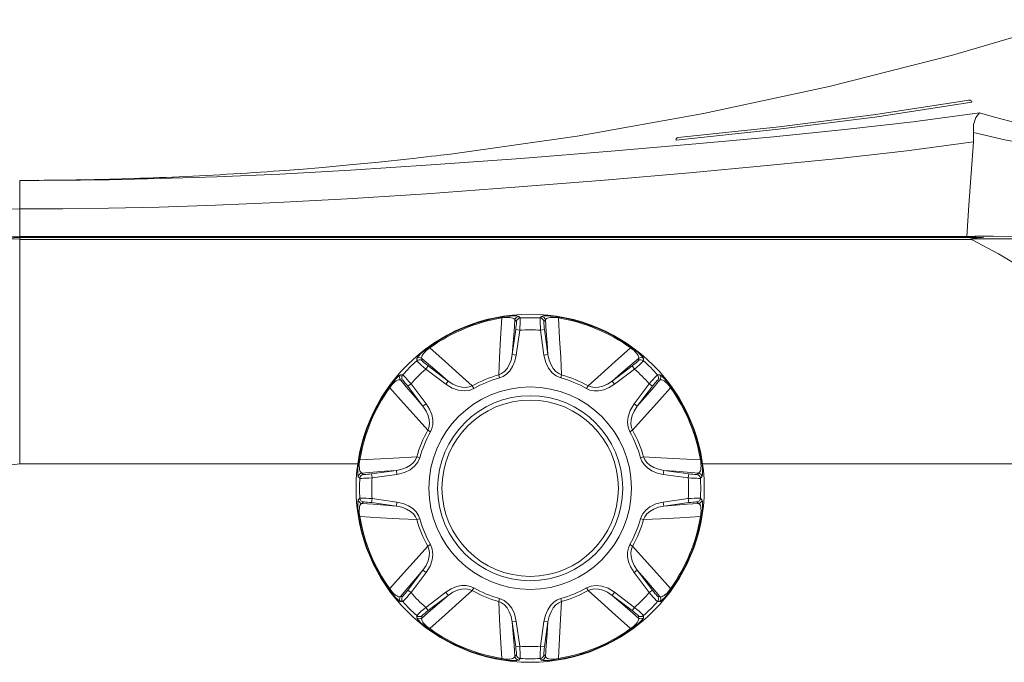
# Model space of a CAD drawing. Header units: millimetres. Extents: x 3925 to 5043, y -86 to 778.
# Tile 9 of 256: x 4251 to 4281, y 190 to 210. Entities that reach past the tile are written whole.
import ezdxf

# ---------------------------------------------------------------- set-up
doc = ezdxf.new("R2010")
doc.units = ezdxf.units.MM
doc.header["$LTSCALE"] = 46.255
for name, color, linetype in [('H30-BOTTOM-CDXF_CONTINUOUS_LINE', 7, 'CONTINUOUS'), ('H30K-FRONT-CDXF_CONTINUOUS_LINE', 7, 'CONTINUOUS'), ('RUBBER-FOOT-DXF_CONTINUOUS_LINE', 7, 'CONTINUOUS')]:
    doc.layers.add(name, color=color, linetype=linetype)

msp = doc.modelspace()

# ---------------------------------------------------------------- linework, layer by layer
at = {"layer": 'H30-BOTTOM-CDXF_CONTINUOUS_LINE', "color": 7, "linetype": 'Continuous', "lineweight": 0}
for p, q in [((4250.6896, 195.9911), (4250.6896, 202.9759)), ((4250.6896, 202.9759), (4280.2877, 202.9759)), ((4280.2376, 202.964), (4280.0291, 202.9359)), ((4280.4364, 202.9911), (4280.2376, 202.964)), ((4280.2877, 202.9759), (4280.3024, 202.9728)), ((4250.6896, 202.9214), (4280.0271, 202.9214)), ((4280.0803, 202.9107), (4280.0271, 202.9214)), ((4280.0803, 202.9107), (4280.0291, 202.9359)), ((4330.1001, 202.9359), (4280.0291, 202.9359)), ((4250.6896, 195.9911), (4261.1307, 195.9911)), ((4271.7494, 195.9911), (4338.3807, 195.9911))]:
    msp.add_line(p, q, dxfattribs=at)
for points in [[(4241.1712, 198.4243), (4242.0457, 199.8164), (4243.1459, 200.91), (4244.5446, 201.7783), (4246.293, 202.4357), (4248.3639, 202.8417), (4250.6896, 202.9759)], [(4250.6896, 202.9365), (4249.3543, 202.8934), (4248.1258, 202.7679), (4246.9821, 202.5609), (4245.9054, 202.2686), (4244.8847, 201.8803), (4243.9192, 201.3767)], [(4280.0803, 202.9107), (4280.8886, 202.4712), (4282.0432, 201.7814), (4283.486, 200.9223), (4285.1257, 200.0303), (4286.8659, 199.2609), (4288.5836, 198.7762), (4290.0646, 198.6402)], [(4246.9396, 192.2411), (4247.0699, 193.3323), (4247.4276, 194.2417), (4247.9708, 194.9599), (4248.689, 195.5031), (4249.5984, 195.8608), (4250.6896, 195.9911)]]:
    msp.add_lwpolyline(points, dxfattribs=at)
at = {"layer": 'H30K-FRONT-CDXF_CONTINUOUS_LINE', "color": 7, "linetype": 'Continuous', "lineweight": 0}
for p, q in [((4279.9775, 207.2188), (4279.9774, 207.2298)), ((4280.0635, 207.1572), (4280.0635, 207.1719)), ((4274.1034, 206.3238), (4270.9407, 205.9841)), ((4267.8933, 206.1079), (4263.9839, 205.5553)), ((4270.9407, 205.9905), (4270.9407, 205.9841)), ((4271.0071, 206.0716), (4271.0072, 206.0668)), ((4262.7317, 205.4083), (4262.8479, 205.4212)), ((4262.8479, 205.4212), (4263.0582, 205.4451)), ((4263.0582, 205.4451), (4263.2376, 205.4657)), ((4263.2376, 205.4657), (4263.3991, 205.4847)), ((4263.3991, 205.4847), (4263.5485, 205.5024)), ((4263.5485, 205.5024), (4263.6809, 205.5183)), ((4263.6809, 205.5183), (4263.9839, 205.5553)), ((4258.7084, 205.0368), (4259.3099, 205.0827)), ((4253.3238, 204.7732), (4253.1392, 204.7689)), ((4253.4887, 204.7774), (4253.3183, 204.7731)), ((4253.4644, 204.7767), (4253.3238, 204.7732)), ((4253.6733, 204.7823), (4253.4644, 204.7767)), ((4253.8569, 204.7875), (4253.6643, 204.7821)), ((4254.045, 204.7932), (4253.8447, 204.7872)), ((4254.2366, 204.7993), (4254.0294, 204.7927)), ((4254.4307, 204.8059), (4254.218, 204.7987)), ((4254.6227, 204.8127), (4254.4101, 204.8052)), ((4254.823, 204.8202), (4254.6052, 204.8121)), ((4254.6924, 204.8153), (4254.6227, 204.8127)), ((4255.0199, 204.8279), (4254.803, 204.8194)), ((4255.2188, 204.8361), (4255.0199, 204.8279)), ((4255.6239, 204.8538), (4255.4201, 204.8447)), ((4255.8247, 204.8631), (4255.6239, 204.8538)), ((4250.689, 204.7411), (4251.2777, 204.742)), ((4250.9537, 204.7416), (4250.6892, 204.7413)), ((4250.8102, 204.7414), (4250.6898, 204.7412)), ((4251.1059, 204.7421), (4250.9464, 204.7416)), ((4251.2087, 204.7425), (4251.0442, 204.7419)), ((4251.2777, 204.7437), (4251.0817, 204.7419)), ((4251.2091, 204.7424), (4251.1481, 204.7423)), ((4251.3671, 204.7434), (4251.2087, 204.7425)), ((4251.5345, 204.7445), (4251.2882, 204.7429)), ((4251.6133, 204.7452), (4251.4478, 204.7439)), ((4251.8995, 204.7479), (4251.6045, 204.7451)), ((4251.9999, 204.7491), (4251.8835, 204.7478)), ((4252.1051, 204.7504), (4251.9821, 204.7489)), ((4252.2156, 204.7519), (4252.0858, 204.7502)), ((4252.3105, 204.7533), (4252.1951, 204.7516)), ((4252.4523, 204.7555), (4252.2666, 204.7526)), ((4252.5794, 204.7576), (4252.4325, 204.7552)), ((4252.7131, 204.76), (4252.5615, 204.7573)), ((4252.8541, 204.7628), (4252.6981, 204.7598)), ((4252.9979, 204.7658), (4252.8541, 204.7628)), ((4250.6894, 204.2067), (4250.6896, 203.863)), ((4250.6896, 202.9857), (4250.6896, 203.8629)), ((4250.6896, 203.0054), (4279.9094, 203.0054)), ((4250.6896, 202.9857), (4280.1764, 202.9857)), ((4280.038, 203.0147), (4279.9094, 203.0054)), ((4280.1754, 203.0242), (4280.038, 203.0147)), ((4280.1764, 202.9857), (4280.1754, 203.0242)), ((4280.7301, 203.0187), (4280.1754, 203.0242)), ((4280.2049, 202.9834), (4280.1764, 202.9857)), ((4280.3805, 202.9835), (4280.2049, 202.9834))]:
    msp.add_line(p, q, dxfattribs=at)
for points in [[(4283.1895, 209.701), (4279.4696, 208.6108), (4275.6617, 207.6415), (4271.7931, 206.8044), (4267.8933, 206.1079)], [(4279.9775, 207.2188), (4277.1069, 206.7727), (4274.1203, 206.3987), (4271.0072, 206.0668)], [(4280.0669, 207.1579), (4280.0436, 207.1975), (4280.013, 207.2163), (4279.9775, 207.2188)], [(4280.0635, 207.1572), (4277.1425, 206.704), (4274.1034, 206.3238)], [(4252.5603, 204.7513), (4253.4512, 204.7636), (4255.0272, 204.7978), (4256.774, 204.8539), (4258.7161, 204.9378), (4260.8975, 205.0564), (4263.3869, 205.2181), (4266.1474, 205.4222), (4268.9379, 205.647), (4271.555, 205.8712), (4273.9455, 206.09), (4276.1506, 206.3113), (4278.2586, 206.5522), (4280.3044, 206.8278)], [(4280.1159, 206.216), (4280.1216, 206.4678), (4280.1889, 206.6865), (4280.3044, 206.8278)], [(4289.8127, 206.2155), (4289.108, 206.1414), (4288.4617, 206.0913), (4287.8721, 206.0595), (4287.3327, 206.0416), (4286.8254, 206.034), (4286.329, 206.0351), (4285.8319, 206.0445), (4285.3381, 206.0619), (4284.8614, 206.0866), (4284.412, 206.1169), (4283.986, 206.1522), (4283.5667, 206.1934), (4283.136, 206.2431), (4282.6834, 206.304), (4282.212, 206.3777), (4281.7299, 206.4653), (4281.2444, 206.5686), (4280.7655, 206.6893), (4280.3044, 206.8278)], [(4271.0072, 206.0668), (4270.9735, 206.0548), (4270.9491, 206.0282), (4270.9372, 205.9838)], [(4280.1159, 206.216), (4280.1233, 206.0788), (4280.1188, 205.9338)], [(4280.1159, 206.216), (4281.126, 205.9818), (4282.3264, 205.7896), (4283.7376, 205.6417), (4285.4522, 205.5505), (4287.4987, 205.5607), (4289.8766, 205.7538)], [(4250.6896, 203.8629), (4252.0249, 203.868), (4253.4337, 203.8851), (4254.9967, 203.9185), (4256.727, 203.9734), (4258.647, 204.0553), (4260.7979, 204.1711), (4263.2454, 204.3288), (4265.9638, 204.5288), (4268.736, 204.752), (4271.3532, 204.9768), (4273.7493, 205.1966), (4275.9595, 205.4186), (4278.0656, 205.6587), (4280.1188, 205.9342)], [(4280.1188, 205.9342), (4280.0484, 204.9569), (4279.9787, 203.9809), (4279.9094, 203.0054)], [(4259.3099, 205.0827), (4260.0461, 205.1436), (4260.8654, 205.2172), (4261.7665, 205.3054), (4262.7317, 205.4083)], [(4259.2794, 205.08), (4259.1486, 205.0698), (4259.0244, 205.0603), (4258.8732, 205.0489), (4258.7023, 205.0364), (4258.5177, 205.023), (4258.324, 205.0094), (4258.1238, 204.9956), (4257.919, 204.9819), (4257.7111, 204.9684), (4257.501, 204.9551), (4257.2897, 204.9422), (4257.078, 204.9295), (4256.8663, 204.9173), (4256.6554, 204.9056), (4256.4457, 204.8943), (4256.2367, 204.8834), (4256.0284, 204.873), (4255.8209, 204.8629), (4255.6144, 204.8534), (4255.4091, 204.8442)], [(4253.1536, 204.7692), (4252.9946, 204.7657), (4252.8424, 204.7625)], [(4255.4201, 204.8447), (4255.2052, 204.8355), (4255.0031, 204.8272)], [(4250.6891, 204.7411), (4250.6893, 204.49), (4250.6894, 204.2067)], [(4251.2777, 204.742), (4252.0327, 204.7463), (4252.5603, 204.7513)], [(4240.5945, 199.2252), (4241.1403, 200.0685), (4241.8594, 200.9182), (4242.8114, 201.7527), (4244.0029, 202.498), (4245.3361, 203.0713), (4246.6487, 203.4483), (4247.8942, 203.678), (4249.1978, 203.8137), (4250.6896, 203.863)], [(4241.3477, 198.8235), (4241.9797, 199.7802), (4242.7655, 200.6277), (4243.6824, 201.3293), (4244.6899, 201.8803), (4245.7427, 202.2968), (4246.8497, 202.6072), (4248.0249, 202.8257), (4249.2949, 202.9592), (4250.6896, 203.0054)], [(4250.6896, 202.9857), (4248.4538, 202.8618), (4246.4717, 202.4934)], [(4289.8772, 203.0054), (4288.3032, 203.0055), (4286.888, 203.0058), (4285.6418, 203.0063), (4284.5752, 203.007), (4283.6577, 203.0081), (4282.839, 203.0096), (4282.0767, 203.0116), (4281.3675, 203.0146), (4280.7301, 203.0187)]]:
    msp.add_lwpolyline(points, dxfattribs=at)
at = {"layer": 'RUBBER-FOOT-DXF_CONTINUOUS_LINE', "color": 7, "linetype": 'Continuous', "lineweight": 0}
for p, q in [((4265.5619, 200.525), (4265.5667, 200.4963)), ((4266.086, 200.5438), (4266.1326, 200.4948)), ((4266.7465, 200.4948), (4266.7931, 200.5438)), ((4267.3172, 200.525), (4267.3124, 200.4963)), ((4266.0162, 200.3871), (4265.9706, 200.4362)), ((4266.9085, 200.4362), (4266.8629, 200.3871)), ((4265.9943, 200.1356), (4265.889, 199.3671)), ((4266.1179, 200.1187), (4265.9943, 200.1356)), ((4266.1179, 200.1187), (4266.0126, 199.3502)), ((4266.7612, 200.1187), (4266.8849, 200.1356)), ((4266.8665, 199.3502), (4266.7612, 200.1187)), ((4266.9901, 199.3672), (4266.8849, 200.1356)), ((4263.3239, 199.598), (4263.3408, 199.5743)), ((4266.0126, 199.3502), (4265.889, 199.3671)), ((4266.8665, 199.3502), (4266.9901, 199.3671)), ((4269.5552, 199.598), (4269.5383, 199.5743)), ((4262.9417, 199.1731), (4262.94, 199.2407)), ((4263.0977, 199.2462), (4263.1002, 199.1793)), ((4263.2181, 198.9175), (4263.2935, 199.0169)), ((4263.9113, 198.548), (4263.2935, 199.0169)), ((4269.5856, 199.0169), (4268.9678, 198.548)), ((4269.6611, 198.9175), (4269.5856, 199.0169)), ((4269.7789, 199.1793), (4269.7814, 199.2462)), ((4269.9391, 199.2407), (4269.9374, 199.1731)), ((4262.44, 198.7407), (4262.5076, 198.739)), ((4263.8359, 198.4485), (4263.2181, 198.9175)), ((4265.4968, 198.6467), (4265.4712, 198.739)), ((4267.3824, 198.6467), (4267.4079, 198.739)), ((4269.6611, 198.9175), (4269.0432, 198.4485)), ((4270.4391, 198.7407), (4270.3715, 198.739)), ((4262.5014, 198.5805), (4262.4345, 198.583)), ((4262.7632, 198.4627), (4262.6638, 198.3872)), ((4262.7632, 198.4627), (4263.2322, 197.8448)), ((4263.8359, 198.4485), (4263.9114, 198.548)), ((4264.6981, 198.3159), (4264.6509, 198.3992)), ((4268.181, 198.3159), (4268.2282, 198.3992)), ((4269.0432, 198.4485), (4268.9677, 198.548)), ((4270.1159, 198.4627), (4269.647, 197.8448)), ((4270.2153, 198.3872), (4270.1159, 198.4627)), ((4270.4446, 198.583), (4270.3777, 198.5805)), ((4262.0827, 198.3568), (4262.1064, 198.3399)), ((4262.6638, 198.3872), (4263.1327, 197.7693)), ((4270.2153, 198.3872), (4269.7464, 197.7694)), ((4270.7727, 198.3399), (4270.7964, 198.3568)), ((4263.2322, 197.8448), (4263.1327, 197.7693)), ((4269.7464, 197.7693), (4269.647, 197.8448)), ((4263.3648, 196.9826), (4263.2815, 197.0298)), ((4269.5976, 197.0298), (4269.5143, 196.9826)), ((4261.1557, 196.1188), (4261.1844, 196.114)), ((4263.034, 196.1839), (4262.9417, 196.2095)), ((4269.9374, 196.2095), (4269.8451, 196.1839)), ((4271.6947, 196.114), (4271.7234, 196.1188)), ((4261.2445, 195.7101), (4261.2936, 195.6645)), ((4262.3135, 195.7917), (4261.5451, 195.6865)), ((4261.562, 195.5628), (4261.5451, 195.6865)), ((4262.3305, 195.6681), (4261.562, 195.5628)), ((4262.3305, 195.6681), (4262.3136, 195.7917)), ((4270.5655, 195.7917), (4270.5486, 195.6681)), ((4270.5486, 195.6681), (4271.3171, 195.5628)), ((4270.5656, 195.7917), (4271.334, 195.6865)), ((4271.334, 195.6865), (4271.3171, 195.5628)), ((4271.5855, 195.6645), (4271.6346, 195.7101)), ((4261.1859, 195.5481), (4261.1369, 195.5947)), ((4271.6932, 195.5481), (4271.7422, 195.5947)), ((4261.1859, 194.9342), (4261.1369, 194.8876)), ((4261.2936, 194.8178), (4261.2445, 194.7722)), ((4261.5451, 194.7958), (4261.562, 194.9195)), ((4262.3136, 194.6906), (4261.5451, 194.7958)), ((4262.3305, 194.8142), (4261.562, 194.9195)), ((4262.3136, 194.6906), (4262.3305, 194.8142)), ((4271.3171, 194.9195), (4270.5486, 194.8142)), ((4270.5655, 194.6906), (4270.5486, 194.8142)), ((4271.334, 194.7958), (4270.5656, 194.6906)), ((4271.334, 194.7958), (4271.3171, 194.9195)), ((4271.6346, 194.7722), (4271.5855, 194.8178)), ((4271.7422, 194.8876), (4271.6932, 194.9342)), ((4261.1844, 194.3683), (4261.1557, 194.3635)), ((4262.9417, 194.2728), (4263.034, 194.2984)), ((4269.9374, 194.2728), (4269.8451, 194.2984)), ((4271.6947, 194.3683), (4271.7234, 194.3635)), ((4263.2815, 193.4525), (4263.3648, 193.4997)), ((4269.5976, 193.4525), (4269.5143, 193.4997)), ((4262.6638, 192.0951), (4263.1327, 192.7129)), ((4262.7632, 192.0196), (4263.2322, 192.6375)), ((4263.1327, 192.713), (4263.2322, 192.6375)), ((4269.7464, 192.713), (4269.647, 192.6375)), ((4269.647, 192.6375), (4270.1159, 192.0196)), ((4269.7464, 192.7129), (4270.2153, 192.0951)), ((4262.1064, 192.1424), (4262.0827, 192.1255)), ((4262.6638, 192.0951), (4262.7632, 192.0196)), ((4263.2181, 191.5648), (4263.8359, 192.0337)), ((4263.8359, 192.0337), (4263.9114, 191.9343)), ((4264.6981, 192.1664), (4264.6509, 192.0831)), ((4268.181, 192.1664), (4268.2282, 192.0831)), ((4269.0432, 192.0337), (4268.9677, 191.9343)), ((4269.0432, 192.0337), (4269.6611, 191.5648)), ((4270.2153, 192.0951), (4270.1159, 192.0196)), ((4270.7727, 192.1424), (4270.7964, 192.1255)), ((4262.4345, 191.8993), (4262.5014, 191.9018)), ((4262.44, 191.7416), (4262.5076, 191.7433)), ((4263.2935, 191.4654), (4263.9114, 191.9343)), ((4265.4968, 191.8356), (4265.4712, 191.7433)), ((4267.3824, 191.8356), (4267.4079, 191.7433)), ((4268.9678, 191.9343), (4269.5856, 191.4654)), ((4270.3715, 191.7433), (4270.4391, 191.7416)), ((4270.3777, 191.9018), (4270.4446, 191.8993)), ((4263.2181, 191.5648), (4263.2935, 191.4654)), ((4269.6611, 191.5648), (4269.5856, 191.4654)), ((4262.94, 191.2416), (4262.9417, 191.3092)), ((4263.1002, 191.303), (4263.0977, 191.2361)), ((4266.0126, 191.1321), (4265.889, 191.1152)), ((4265.889, 191.1151), (4265.9943, 190.3467)), ((4266.0126, 191.1321), (4266.1179, 190.3636)), ((4266.7612, 190.3636), (4266.8665, 191.1321)), ((4266.8665, 191.1321), (4266.9901, 191.1152)), ((4266.8849, 190.3467), (4266.9901, 191.1151)), ((4269.7814, 191.2361), (4269.7789, 191.303)), ((4269.9374, 191.3092), (4269.9391, 191.2416)), ((4263.3239, 190.8843), (4263.3408, 190.908)), ((4269.5552, 190.8843), (4269.5383, 190.908)), ((4266.1179, 190.3636), (4265.9943, 190.3467)), ((4266.7612, 190.3636), (4266.8849, 190.3467)), ((4265.5619, 189.9573), (4265.5667, 189.986)), ((4265.9706, 190.0461), (4266.0162, 190.0952)), ((4266.1326, 189.9875), (4266.086, 189.9385)), ((4266.7931, 189.9385), (4266.7465, 189.9875)), ((4266.8629, 190.0952), (4266.9085, 190.0461)), ((4267.3172, 189.9573), (4267.3124, 189.986))]:
    msp.add_line(p, q, dxfattribs=at)
for points in [[(4265.5619, 200.525), (4265.648, 200.538), (4265.735, 200.5485), (4265.8194, 200.5558), (4265.8985, 200.5599), (4265.9678, 200.5605), (4266.0244, 200.5579), (4266.065, 200.5522), (4266.086, 200.5438)], [(4266.086, 200.5438), (4266.0447, 200.5337), (4266.0092, 200.5104), (4265.9835, 200.4766), (4265.9706, 200.4361)], [(4267.3172, 200.525), (4267.2311, 200.538), (4267.1441, 200.5485), (4267.0597, 200.5558), (4266.9806, 200.5599), (4266.9113, 200.5605), (4266.8547, 200.5579), (4266.8141, 200.5522), (4266.7931, 200.5438)], [(4266.7931, 200.5438), (4266.8344, 200.5337), (4266.8699, 200.5104), (4266.8956, 200.4766), (4266.9085, 200.4361)], [(4265.5667, 200.4963), (4265.5298, 199.8636), (4265.4979, 199.2786), (4265.4712, 198.739)], [(4265.5667, 200.4963), (4265.6287, 200.5064), (4265.6924, 200.5127), (4265.7543, 200.5144), (4265.8113, 200.5114), (4265.8612, 200.5039), (4265.903, 200.4924), (4265.936, 200.4772), (4265.9591, 200.4585), (4265.9706, 200.4362)], [(4265.889, 199.3671), (4265.9163, 199.7236), (4265.9436, 200.0814), (4265.9706, 200.4362)], [(4266.0162, 200.3871), (4266.0179, 200.376), (4266.0173, 200.3497), (4266.0145, 200.31), (4266.0094, 200.2587), (4266.0026, 200.1998), (4265.9943, 200.1356)], [(4266.1326, 200.4948), (4266.091, 200.485), (4266.0552, 200.4617), (4266.0292, 200.4278), (4266.0162, 200.3871)], [(4266.1326, 200.4948), (4266.1347, 200.4781), (4266.1348, 200.4385), (4266.133, 200.3787), (4266.1293, 200.3019), (4266.1242, 200.2137), (4266.1179, 200.1187)], [(4266.7612, 200.1187), (4266.7549, 200.2136), (4266.7498, 200.3019), (4266.7461, 200.3789), (4266.7443, 200.4387), (4266.7444, 200.4782), (4266.7465, 200.4948)], [(4266.7465, 200.4948), (4266.7881, 200.485), (4266.824, 200.4617), (4266.8499, 200.4278), (4266.8629, 200.3871)], [(4266.8849, 200.1356), (4266.8765, 200.1996), (4266.8697, 200.2587), (4266.8646, 200.3102), (4266.8618, 200.35), (4266.8612, 200.3762), (4266.8629, 200.3871)], [(4266.9085, 200.4362), (4266.92, 200.4585), (4266.9431, 200.4772), (4266.9761, 200.4924), (4267.018, 200.5039), (4267.0678, 200.5114), (4267.1248, 200.5144), (4267.1868, 200.5127), (4267.2505, 200.5064), (4267.3124, 200.4963)], [(4266.9085, 200.4362), (4266.9355, 200.0814), (4266.9628, 199.7235), (4266.9901, 199.3672)], [(4267.4079, 198.739), (4267.3813, 199.2772), (4267.3494, 199.8621), (4267.3124, 200.4963)], [(4263.3239, 199.598), (4263.2538, 199.5463), (4263.1849, 199.4922), (4263.12, 199.4377), (4263.0612, 199.3846), (4263.0118, 199.336), (4262.9737, 199.2942), (4262.9489, 199.2615), (4262.94, 199.2407)], [(4263.0977, 199.2462), (4263.0901, 199.2701), (4263.0931, 199.2997), (4263.1057, 199.3338), (4263.1272, 199.3715), (4263.1572, 199.4121), (4263.1953, 199.4545), (4263.2404, 199.4971), (4263.2899, 199.5376), (4263.3408, 199.5743)], [(4264.6509, 198.3992), (4264.2515, 198.761), (4263.8154, 199.152), (4263.3408, 199.5743)], [(4265.889, 199.3671), (4265.8525, 199.1971), (4265.7961, 199.0533), (4265.7254, 198.9355), (4265.6448, 198.8439), (4265.5585, 198.7785), (4265.4712, 198.739)], [(4266.0126, 199.3502), (4265.9698, 199.1622), (4265.8989, 198.9962), (4265.8089, 198.8612), (4265.708, 198.7593), (4265.6024, 198.6887), (4265.4968, 198.6467)], [(4267.3824, 198.6467), (4267.246, 198.706), (4267.1191, 198.8068), (4267.0097, 198.9458), (4266.9232, 199.1224), (4266.8665, 199.3502)], [(4267.4079, 198.739), (4267.3206, 198.7785), (4267.2343, 198.8439), (4267.1537, 198.9355), (4267.0831, 199.0533), (4267.0266, 199.197), (4266.9901, 199.3671)], [(4269.5383, 199.5743), (4269.0648, 199.153), (4268.6286, 198.7619), (4268.2282, 198.3992)], [(4269.5383, 199.5743), (4269.5893, 199.5376), (4269.6387, 199.497), (4269.6838, 199.4544), (4269.7219, 199.412), (4269.7519, 199.3715), (4269.7734, 199.3338), (4269.786, 199.2997), (4269.789, 199.2701), (4269.7814, 199.2462)], [(4269.5552, 199.598), (4269.6253, 199.5463), (4269.6942, 199.4922), (4269.7591, 199.4377), (4269.8179, 199.3847), (4269.8673, 199.336), (4269.9055, 199.2942), (4269.9302, 199.2615), (4269.9391, 199.2407)], [(4262.94, 199.2407), (4262.9763, 199.2628), (4263.0179, 199.2714), (4263.06, 199.2657), (4263.0977, 199.2462)], [(4262.9417, 199.1731), (4262.9781, 199.1956), (4263.0199, 199.2045), (4263.0622, 199.1988), (4263.1002, 199.1792)], [(4263.2181, 198.9175), (4263.1465, 198.9802), (4263.0804, 199.039), (4263.0234, 199.0908), (4262.9798, 199.1319), (4262.952, 199.1599), (4262.9417, 199.1731)], [(4263.0977, 199.2462), (4263.3677, 199.0144), (4263.64, 198.7806), (4263.9113, 198.548)], [(4263.2935, 199.0169), (4263.2424, 199.0563), (4263.1957, 199.0932), (4263.1558, 199.1261), (4263.1256, 199.1522), (4263.1067, 199.1703), (4263.1002, 199.1793)], [(4268.9678, 198.548), (4269.2391, 198.7807), (4269.5114, 199.0144), (4269.7814, 199.2462)], [(4269.7789, 199.1793), (4269.7723, 199.1702), (4269.7533, 199.152), (4269.7232, 199.1259), (4269.6834, 199.0933), (4269.6369, 199.0564), (4269.5856, 199.0169)], [(4269.9374, 199.1731), (4269.927, 199.1598), (4269.8991, 199.1317), (4269.8556, 199.0907), (4269.7987, 199.039), (4269.7327, 198.9803), (4269.6611, 198.9175)], [(4269.9374, 199.1731), (4269.901, 199.1956), (4269.8593, 199.2045), (4269.8169, 199.1988), (4269.7789, 199.1792)], [(4269.9391, 199.2407), (4269.9028, 199.2628), (4269.8612, 199.2714), (4269.8191, 199.2657), (4269.7814, 199.2462)], [(4262.0827, 198.3568), (4262.1344, 198.4269), (4262.1885, 198.4958), (4262.243, 198.5607), (4262.2961, 198.6194), (4262.3447, 198.6689), (4262.3865, 198.707), (4262.4192, 198.7318), (4262.44, 198.7407)], [(4262.44, 198.7407), (4262.4179, 198.7044), (4262.4093, 198.6628), (4262.415, 198.6207), (4262.4346, 198.583)], [(4262.5076, 198.739), (4262.4851, 198.7026), (4262.4762, 198.6608), (4262.4819, 198.6185), (4262.5015, 198.5805)], [(4262.5076, 198.739), (4262.5209, 198.7286), (4262.549, 198.7007), (4262.59, 198.6572), (4262.6417, 198.6003), (4262.7004, 198.5343), (4262.7632, 198.4627)], [(4270.3715, 198.739), (4270.3582, 198.7286), (4270.3301, 198.7007), (4270.2891, 198.6572), (4270.2374, 198.6003), (4270.1787, 198.5343), (4270.1159, 198.4627)], [(4270.3777, 198.5805), (4270.3972, 198.6185), (4270.4029, 198.6608), (4270.394, 198.7026), (4270.3715, 198.739)], [(4270.4446, 198.583), (4270.4641, 198.6207), (4270.4698, 198.6628), (4270.4612, 198.7044), (4270.4391, 198.7407)], [(4270.7964, 198.3568), (4270.7447, 198.4269), (4270.6906, 198.4958), (4270.6361, 198.5607), (4270.5831, 198.6195), (4270.5344, 198.6689), (4270.4926, 198.707), (4270.4599, 198.7318), (4270.4391, 198.7407)], [(4262.1064, 198.3399), (4262.1431, 198.3909), (4262.1837, 198.4403), (4262.2263, 198.4854), (4262.2687, 198.5235), (4262.3092, 198.5535), (4262.3469, 198.575), (4262.381, 198.5876), (4262.4106, 198.5906), (4262.4345, 198.583)], [(4263.1327, 197.7693), (4262.9, 198.0407), (4262.6663, 198.313), (4262.4345, 198.583)], [(4262.5014, 198.5805), (4262.5105, 198.5739), (4262.5287, 198.5549), (4262.5548, 198.5248), (4262.5874, 198.485), (4262.6243, 198.4384), (4262.6638, 198.3872)], [(4264.6981, 198.3159), (4264.5597, 198.2614), (4264.3987, 198.243), (4264.2231, 198.2638), (4264.0371, 198.3276), (4263.8359, 198.4485)], [(4264.6509, 198.3992), (4264.5613, 198.3654), (4264.454, 198.3506), (4264.3322, 198.3585), (4264.199, 198.3918), (4264.0575, 198.4535), (4263.9114, 198.548)], [(4269.0432, 198.4485), (4268.88, 198.346), (4268.7125, 198.2787), (4268.5534, 198.2469), (4268.41, 198.2461), (4268.2854, 198.2709), (4268.181, 198.3159)], [(4268.9677, 198.548), (4268.8217, 198.4535), (4268.6801, 198.3918), (4268.5469, 198.3585), (4268.4251, 198.3506), (4268.3179, 198.3654), (4268.2282, 198.3992)], [(4270.4446, 198.583), (4270.2128, 198.313), (4269.9791, 198.0407), (4269.7464, 197.7694)], [(4270.3777, 198.5805), (4270.3687, 198.574), (4270.3506, 198.5551), (4270.3245, 198.5249), (4270.2919, 198.4853), (4270.2547, 198.4384), (4270.2153, 198.3872)], [(4270.7727, 198.3399), (4270.736, 198.3908), (4270.6954, 198.4404), (4270.6528, 198.4855), (4270.6104, 198.5236), (4270.5698, 198.5536), (4270.5322, 198.575), (4270.4981, 198.5876), (4270.4685, 198.5906), (4270.4446, 198.583)], [(4262.1064, 198.3399), (4262.5277, 197.8664), (4262.9188, 197.4302), (4263.2815, 197.0298)], [(4269.5976, 197.0298), (4269.9594, 197.4292), (4270.3504, 197.8653), (4270.7727, 198.3399)], [(4263.2322, 197.8448), (4263.3347, 197.6816), (4263.402, 197.5141), (4263.4338, 197.355), (4263.4346, 197.2116), (4263.4098, 197.087), (4263.3648, 196.9826)], [(4269.647, 197.8448), (4269.5252, 197.6418), (4269.4603, 197.4488), (4269.4414, 197.2847), (4269.4595, 197.1223), (4269.5143, 196.9826)], [(4263.1327, 197.7693), (4263.2272, 197.6233), (4263.2889, 197.4817), (4263.3222, 197.3485), (4263.3301, 197.2267), (4263.3153, 197.1194), (4263.2815, 197.0298)], [(4269.7464, 197.7693), (4269.6519, 197.6233), (4269.5902, 197.4818), (4269.5569, 197.3486), (4269.549, 197.2267), (4269.5638, 197.1194), (4269.5976, 197.0298)], [(4261.1557, 196.1188), (4261.1427, 196.0326), (4261.1322, 195.9457), (4261.1249, 195.8613), (4261.1208, 195.7822), (4261.1202, 195.7129), (4261.1229, 195.6563), (4261.1285, 195.6157), (4261.1369, 195.5947)], [(4261.2445, 195.7101), (4261.2222, 195.7216), (4261.2035, 195.7447), (4261.1883, 195.7777), (4261.1768, 195.8196), (4261.1693, 195.8695), (4261.1663, 195.9264), (4261.168, 195.9884), (4261.1744, 196.0521), (4261.1844, 196.114)], [(4262.9417, 196.2095), (4262.4035, 196.1829), (4261.8186, 196.151), (4261.1844, 196.114)], [(4262.9417, 196.2095), (4262.9022, 196.1222), (4262.8368, 196.0359), (4262.7452, 195.9553), (4262.6274, 195.8846), (4262.4837, 195.8282), (4262.3136, 195.7917)], [(4263.034, 196.1839), (4262.9747, 196.0476), (4262.8739, 195.9207), (4262.7349, 195.8112), (4262.5583, 195.7248), (4262.3305, 195.6681)], [(4269.8451, 196.1839), (4269.8871, 196.0783), (4269.9577, 195.9726), (4270.0597, 195.8718), (4270.1946, 195.7818), (4270.3606, 195.7109), (4270.5486, 195.6681)], [(4269.9374, 196.2095), (4269.9769, 196.1222), (4270.0423, 196.0359), (4270.134, 195.9553), (4270.2518, 195.8846), (4270.3955, 195.8282), (4270.5655, 195.7917)], [(4271.6947, 196.114), (4271.062, 196.1509), (4270.477, 196.1828), (4269.9374, 196.2095)], [(4271.6947, 196.114), (4271.7048, 196.052), (4271.7111, 195.9883), (4271.7128, 195.9264), (4271.7098, 195.8694), (4271.7023, 195.8195), (4271.6908, 195.7777), (4271.6756, 195.7447), (4271.6569, 195.7216), (4271.6346, 195.7101)], [(4271.7234, 196.1188), (4271.7364, 196.0327), (4271.7469, 195.9457), (4271.7542, 195.8613), (4271.7583, 195.7822), (4271.7589, 195.7129), (4271.7563, 195.6563), (4271.7507, 195.6157), (4271.7422, 195.5947)], [(4261.1369, 195.5947), (4261.147, 195.636), (4261.1703, 195.6715), (4261.2041, 195.6972), (4261.2446, 195.7101)], [(4261.1859, 195.5481), (4261.1957, 195.5897), (4261.219, 195.6255), (4261.2529, 195.6515), (4261.2936, 195.6645)], [(4261.2445, 195.7101), (4261.5993, 195.7371), (4261.9572, 195.7644), (4262.3135, 195.7917)], [(4261.5451, 195.6865), (4261.4811, 195.6781), (4261.422, 195.6713), (4261.3705, 195.6662), (4261.3307, 195.6633), (4261.3045, 195.6628), (4261.2936, 195.6645)], [(4270.5656, 195.7917), (4270.922, 195.7644), (4271.2798, 195.7371), (4271.6346, 195.7101)], [(4271.334, 195.6865), (4271.398, 195.6781), (4271.4575, 195.6712), (4271.5087, 195.6662), (4271.5484, 195.6633), (4271.5745, 195.6628), (4271.5855, 195.6645)], [(4271.5855, 195.6645), (4271.6262, 195.6515), (4271.6601, 195.6255), (4271.6834, 195.5897), (4271.6932, 195.5481)], [(4271.6345, 195.7101), (4271.675, 195.6972), (4271.7088, 195.6715), (4271.7321, 195.636), (4271.7422, 195.5947)], [(4261.562, 195.5628), (4261.4671, 195.5565), (4261.3788, 195.5514), (4261.3018, 195.5477), (4261.242, 195.5459), (4261.2025, 195.546), (4261.1859, 195.5481)], [(4271.3171, 195.5628), (4271.412, 195.5565), (4271.5003, 195.5514), (4271.5773, 195.5477), (4271.6371, 195.5459), (4271.6766, 195.546), (4271.6932, 195.5481)], [(4261.1557, 194.3635), (4261.1427, 194.4496), (4261.1322, 194.5366), (4261.1249, 194.621), (4261.1208, 194.7001), (4261.1202, 194.7694), (4261.1229, 194.826), (4261.1285, 194.8666), (4261.1369, 194.8876)], [(4261.2446, 194.7722), (4261.2041, 194.7851), (4261.1703, 194.8108), (4261.147, 194.8463), (4261.1369, 194.8876)], [(4261.1844, 194.3683), (4261.1743, 194.4303), (4261.168, 194.494), (4261.1663, 194.5559), (4261.1693, 194.6129), (4261.1768, 194.6628), (4261.1883, 194.7046), (4261.2035, 194.7376), (4261.2222, 194.7607), (4261.2445, 194.7722)], [(4261.562, 194.9195), (4261.4671, 194.9258), (4261.3788, 194.9309), (4261.3018, 194.9346), (4261.242, 194.9364), (4261.2025, 194.9363), (4261.1859, 194.9342)], [(4261.2936, 194.8178), (4261.2529, 194.8308), (4261.219, 194.8567), (4261.1957, 194.8926), (4261.1859, 194.9342)], [(4262.3136, 194.6906), (4261.9571, 194.7179), (4261.5993, 194.7452), (4261.2445, 194.7722)], [(4261.5451, 194.7958), (4261.4811, 194.8042), (4261.4216, 194.8111), (4261.3704, 194.8161), (4261.3307, 194.819), (4261.3046, 194.8195), (4261.2936, 194.8178)], [(4263.034, 194.2984), (4262.992, 194.404), (4262.9214, 194.5097), (4262.8194, 194.6105), (4262.6845, 194.7005), (4262.5185, 194.7713), (4262.3305, 194.8142)], [(4270.5486, 194.8142), (4270.3189, 194.7568), (4270.1366, 194.6662), (4270.0072, 194.5635), (4269.9052, 194.4359), (4269.8451, 194.2984)], [(4271.6346, 194.7722), (4271.2798, 194.7452), (4270.9219, 194.7179), (4270.5656, 194.6906)], [(4271.6932, 194.9342), (4271.6765, 194.9363), (4271.6369, 194.9364), (4271.5771, 194.9346), (4271.5004, 194.9309), (4271.4122, 194.9258), (4271.3171, 194.9195)], [(4271.5855, 194.8178), (4271.5745, 194.8195), (4271.5484, 194.8189), (4271.5086, 194.8161), (4271.4575, 194.8111), (4271.3981, 194.8042), (4271.334, 194.7958)], [(4271.5855, 194.8178), (4271.6262, 194.8308), (4271.6601, 194.8567), (4271.6834, 194.8926), (4271.6932, 194.9342)], [(4271.6346, 194.7722), (4271.675, 194.7851), (4271.7088, 194.8108), (4271.7321, 194.8463), (4271.7422, 194.8876)], [(4271.6947, 194.3683), (4271.7048, 194.4303), (4271.7111, 194.494), (4271.7128, 194.556), (4271.7098, 194.613), (4271.7023, 194.6628), (4271.6908, 194.7046), (4271.6756, 194.7376), (4271.6569, 194.7607), (4271.6346, 194.7722)], [(4271.7234, 194.3635), (4271.7364, 194.4497), (4271.7469, 194.5366), (4271.7542, 194.621), (4271.7583, 194.7001), (4271.7589, 194.7694), (4271.7563, 194.826), (4271.7507, 194.8666), (4271.7422, 194.8876)], [(4262.9417, 194.2728), (4262.9022, 194.3601), (4262.8368, 194.4464), (4262.7451, 194.527), (4262.6274, 194.5977), (4262.4836, 194.6541), (4262.3136, 194.6906)], [(4270.5655, 194.6906), (4270.3955, 194.6541), (4270.2518, 194.5977), (4270.134, 194.527), (4270.0423, 194.4464), (4269.9769, 194.3601), (4269.9374, 194.2728)], [(4261.1844, 194.3683), (4261.8171, 194.3314), (4262.4021, 194.2995), (4262.9417, 194.2728)], [(4269.9374, 194.2728), (4270.4756, 194.2994), (4271.0605, 194.3313), (4271.6947, 194.3683)], [(4263.2815, 193.4525), (4262.9197, 193.0531), (4262.5287, 192.617), (4262.1064, 192.1424)], [(4263.1327, 192.713), (4263.2272, 192.859), (4263.2889, 193.0005), (4263.3222, 193.1337), (4263.3301, 193.2556), (4263.3153, 193.3629), (4263.2815, 193.4525)], [(4263.2322, 192.6375), (4263.3539, 192.8405), (4263.4188, 193.0335), (4263.4377, 193.1976), (4263.4196, 193.36), (4263.3648, 193.4997)], [(4269.5143, 193.4997), (4269.4693, 193.3953), (4269.4445, 193.2706), (4269.4453, 193.1272), (4269.4771, 192.9683), (4269.5444, 192.8007), (4269.647, 192.6375)], [(4269.5976, 193.4525), (4269.5638, 193.3629), (4269.549, 193.2556), (4269.5569, 193.1337), (4269.5902, 193.0005), (4269.6519, 192.859), (4269.7464, 192.713)], [(4270.7727, 192.1424), (4270.3514, 192.6159), (4269.9603, 193.0521), (4269.5976, 193.4525)], [(4262.4345, 191.8993), (4262.6663, 192.1692), (4262.9001, 192.4416), (4263.1327, 192.7129)], [(4269.7464, 192.7129), (4269.9791, 192.4416), (4270.2128, 192.1693), (4270.4446, 191.8993)], [(4262.0827, 192.1255), (4262.1344, 192.0554), (4262.1885, 191.9865), (4262.243, 191.9216), (4262.2961, 191.8628), (4262.3447, 191.8134), (4262.3865, 191.7752), (4262.4192, 191.7505), (4262.44, 191.7416)], [(4262.1064, 192.1424), (4262.1431, 192.0915), (4262.1837, 192.0419), (4262.2263, 191.9968), (4262.2688, 191.9587), (4262.3093, 191.9287), (4262.347, 191.9073), (4262.381, 191.8947), (4262.4106, 191.8917), (4262.4345, 191.8993)], [(4262.5014, 191.9018), (4262.5104, 191.9083), (4262.5285, 191.9272), (4262.5546, 191.9573), (4262.5872, 191.997), (4262.6244, 192.0439), (4262.6638, 192.0951)], [(4262.5076, 191.7433), (4262.5209, 191.7537), (4262.549, 191.7816), (4262.59, 191.8251), (4262.6417, 191.882), (4262.7004, 191.948), (4262.7632, 192.0196)], [(4263.3408, 190.908), (4263.8143, 191.3293), (4264.2505, 191.7204), (4264.6509, 192.0831)], [(4263.8359, 192.0337), (4263.9991, 192.1363), (4264.1666, 192.2036), (4264.3257, 192.2354), (4264.4691, 192.2362), (4264.5937, 192.2114), (4264.6981, 192.1664)], [(4263.9114, 191.9343), (4264.0574, 192.0288), (4264.199, 192.0905), (4264.3322, 192.1238), (4264.454, 192.1317), (4264.5613, 192.1169), (4264.6509, 192.0831)], [(4268.181, 192.1664), (4268.3194, 192.2209), (4268.4804, 192.2393), (4268.656, 192.2185), (4268.842, 192.1547), (4269.0432, 192.0337)], [(4268.2282, 192.0831), (4268.3179, 192.1169), (4268.4251, 192.1317), (4268.5469, 192.1238), (4268.6801, 192.0905), (4268.8217, 192.0288), (4268.9678, 191.9343)], [(4268.2282, 192.0831), (4268.6276, 191.7213), (4269.0637, 191.3303), (4269.5383, 190.908)], [(4270.1159, 192.0196), (4270.1786, 191.9481), (4270.2374, 191.882), (4270.2892, 191.825), (4270.3303, 191.7814), (4270.3583, 191.7536), (4270.3715, 191.7433)], [(4270.2153, 192.0951), (4270.2547, 192.044), (4270.2919, 191.997), (4270.3245, 191.9573), (4270.3506, 191.9272), (4270.3687, 191.9083), (4270.3777, 191.9018)], [(4270.7964, 192.1255), (4270.7447, 192.0554), (4270.6906, 191.9865), (4270.6362, 191.9216), (4270.5831, 191.8628), (4270.5344, 191.8134), (4270.4926, 191.7752), (4270.4599, 191.7505), (4270.4391, 191.7416)], [(4270.7727, 192.1424), (4270.736, 192.0914), (4270.6954, 192.042), (4270.6528, 191.9969), (4270.6105, 191.9588), (4270.5699, 191.9288), (4270.5322, 191.9073), (4270.4981, 191.8947), (4270.4685, 191.8917), (4270.4446, 191.8993)], [(4262.4345, 191.8993), (4262.415, 191.8616), (4262.4093, 191.8195), (4262.4179, 191.7779), (4262.44, 191.7416)], [(4262.5015, 191.9018), (4262.4819, 191.8638), (4262.4762, 191.8215), (4262.4851, 191.7797), (4262.5076, 191.7433)], [(4263.9114, 191.9343), (4263.64, 191.7016), (4263.3677, 191.4679), (4263.0977, 191.2361)], [(4265.4712, 191.7433), (4265.4979, 191.2051), (4265.5297, 190.6202), (4265.5667, 189.986)], [(4265.4712, 191.7433), (4265.5585, 191.7038), (4265.6448, 191.6384), (4265.7254, 191.5468), (4265.7961, 191.429), (4265.8525, 191.2852), (4265.889, 191.1151)], [(4265.4968, 191.8356), (4265.6331, 191.7763), (4265.7601, 191.6755), (4265.8695, 191.5365), (4265.9559, 191.3599), (4266.0126, 191.1321)], [(4266.8665, 191.1321), (4266.9094, 191.3201), (4266.9802, 191.4861), (4267.0702, 191.621), (4267.1711, 191.723), (4267.2767, 191.7936), (4267.3824, 191.8356)], [(4266.9901, 191.1151), (4267.0266, 191.2852), (4267.083, 191.429), (4267.1537, 191.5468), (4267.2343, 191.6384), (4267.3206, 191.7038), (4267.4079, 191.7433)], [(4267.3124, 189.986), (4267.3493, 190.6187), (4267.3812, 191.2037), (4267.4079, 191.7433)], [(4269.7814, 191.2361), (4269.5115, 191.4679), (4269.2391, 191.7016), (4268.9678, 191.9343)], [(4270.3777, 191.9018), (4270.3972, 191.8638), (4270.4029, 191.8215), (4270.394, 191.7797), (4270.3715, 191.7433)], [(4270.4446, 191.8993), (4270.4641, 191.8616), (4270.4698, 191.8195), (4270.4612, 191.7779), (4270.4391, 191.7416)], [(4262.9417, 191.3092), (4262.9521, 191.3225), (4262.98, 191.3506), (4263.0236, 191.3916), (4263.0804, 191.4433), (4263.1464, 191.502), (4263.2181, 191.5648)], [(4263.1002, 191.303), (4263.1068, 191.3121), (4263.1258, 191.3303), (4263.1559, 191.3564), (4263.1957, 191.389), (4263.2423, 191.4259), (4263.2935, 191.4654)], [(4269.5856, 191.4654), (4269.6367, 191.426), (4269.6834, 191.389), (4269.7233, 191.3562), (4269.7535, 191.3301), (4269.7724, 191.312), (4269.7789, 191.303)], [(4269.6611, 191.5648), (4269.7326, 191.5021), (4269.7987, 191.4433), (4269.8557, 191.3914), (4269.8993, 191.3504), (4269.9271, 191.3224), (4269.9374, 191.3092)], [(4262.94, 191.2416), (4262.9763, 191.2195), (4263.0179, 191.2109), (4263.06, 191.2166), (4263.0977, 191.2361)], [(4263.3239, 190.8843), (4263.2538, 190.936), (4263.1849, 190.9901), (4263.12, 191.0446), (4263.0613, 191.0976), (4263.0118, 191.1463), (4262.9737, 191.1881), (4262.9489, 191.2208), (4262.94, 191.2416)], [(4262.9417, 191.3092), (4262.9781, 191.2867), (4263.0199, 191.2778), (4263.0622, 191.2835), (4263.1002, 191.3031)], [(4263.3408, 190.908), (4263.2898, 190.9447), (4263.2404, 190.9853), (4263.1953, 191.0279), (4263.1572, 191.0702), (4263.1272, 191.1108), (4263.1057, 191.1485), (4263.0931, 191.1826), (4263.0901, 191.2122), (4263.0977, 191.2361)], [(4265.9706, 190.0461), (4265.9436, 190.4009), (4265.9163, 190.7587), (4265.889, 191.1151)], [(4266.9901, 191.1151), (4266.9628, 190.7587), (4266.9355, 190.4009), (4266.9085, 190.0461)], [(4269.7814, 191.2361), (4269.789, 191.2122), (4269.786, 191.1826), (4269.7734, 191.1485), (4269.7519, 191.1108), (4269.7219, 191.0702), (4269.6838, 191.0278), (4269.6387, 190.9852), (4269.5892, 190.9446), (4269.5383, 190.908)], [(4269.5552, 190.8843), (4269.6253, 190.936), (4269.6942, 190.9901), (4269.7591, 191.0446), (4269.8179, 191.0977), (4269.8673, 191.1463), (4269.9055, 191.1881), (4269.9302, 191.2208), (4269.9391, 191.2416)], [(4269.9374, 191.3092), (4269.901, 191.2867), (4269.8593, 191.2778), (4269.8169, 191.2835), (4269.7789, 191.3031)], [(4269.9391, 191.2416), (4269.9028, 191.2195), (4269.8612, 191.2109), (4269.8191, 191.2166), (4269.7814, 191.2361)], [(4265.9943, 190.3467), (4266.0026, 190.2827), (4266.0094, 190.2236), (4266.0145, 190.1721), (4266.0174, 190.1323), (4266.0179, 190.1061), (4266.0162, 190.0952)], [(4266.1179, 190.3636), (4266.1242, 190.2687), (4266.1293, 190.1804), (4266.133, 190.1034), (4266.1348, 190.0436), (4266.1347, 190.0041), (4266.1326, 189.9875)], [(4266.7465, 189.9875), (4266.7444, 190.0042), (4266.7443, 190.0438), (4266.7461, 190.1036), (4266.7498, 190.1803), (4266.7549, 190.2686), (4266.7612, 190.3636)], [(4266.8629, 190.0952), (4266.8612, 190.1062), (4266.8618, 190.1326), (4266.8646, 190.1723), (4266.8697, 190.2236), (4266.8765, 190.2825), (4266.8849, 190.3467)], [(4265.5619, 189.9573), (4265.6481, 189.9443), (4265.735, 189.9338), (4265.8194, 189.9265), (4265.8985, 189.9224), (4265.9678, 189.9218), (4266.0244, 189.9244), (4266.065, 189.93), (4266.086, 189.9385)], [(4265.9706, 190.0461), (4265.9591, 190.0238), (4265.936, 190.0051), (4265.903, 189.9899), (4265.8611, 189.9784), (4265.8113, 189.9709), (4265.7543, 189.9679), (4265.6923, 189.9696), (4265.6286, 189.9759), (4265.5667, 189.986)], [(4266.086, 189.9385), (4266.0447, 189.9486), (4266.0092, 189.9719), (4265.9835, 190.0057), (4265.9706, 190.0462)], [(4266.1326, 189.9875), (4266.091, 189.9973), (4266.0552, 190.0206), (4266.0292, 190.0545), (4266.0162, 190.0952)], [(4266.7465, 189.9875), (4266.7881, 189.9973), (4266.824, 190.0206), (4266.8499, 190.0545), (4266.8629, 190.0952)], [(4266.7931, 189.9385), (4266.8344, 189.9486), (4266.8699, 189.9719), (4266.8956, 190.0057), (4266.9085, 190.0462)], [(4267.3172, 189.9573), (4267.2311, 189.9443), (4267.1441, 189.9338), (4267.0598, 189.9265), (4266.9806, 189.9224), (4266.9113, 189.9218), (4266.8547, 189.9244), (4266.8141, 189.93), (4266.7931, 189.9385)], [(4267.3124, 189.986), (4267.2504, 189.9759), (4267.1868, 189.9696), (4267.1248, 189.9679), (4267.0678, 189.9709), (4267.018, 189.9784), (4266.9761, 189.9899), (4266.9431, 190.0051), (4266.92, 190.0238), (4266.9085, 190.0461)]]:
    msp.add_lwpolyline(points, dxfattribs=at)
for radius in [5.3723, 3.125, 2.8559, 2.7211]:
    msp.add_circle((4266.4396, 195.2411), radius, dxfattribs=at)
for radius, start, end in [(5.3562, 99.43042, 125.56958), (5.3562, 54.43042, 80.56958), (5.3272, 99.43042, 125.56958), (5.2626, 86.6558, 93.3442), (5.3272, 54.43042, 80.56958), (4.8881, 86.22728, 93.77272), (5.2626, 131.6558, 138.3442), (5.2626, 41.6558, 48.3442), (4.8881, 131.22728, 138.77272), (3.6294, 105.47434, 119.52566), (3.6294, 60.47434, 74.52566), (4.8881, 41.22728, 48.77272), (3.5336, 105.47435, 119.52565), (3.5336, 60.47435, 74.52565), (5.3562, 144.43042, 170.56958), (5.3272, 144.43042, 170.56958), (5.3272, 9.43042, 35.56958), (5.3562, 9.43042, 35.56958), (3.6294, 150.47434, 164.52566), (3.5336, 150.47435, 164.52565), (3.5336, 15.47435, 29.52565), (3.6294, 15.47434, 29.52566), (5.2626, 176.6558, 183.3442), (4.8881, 176.22728, 183.77272), (4.8881, 356.22728, 3.77272), (5.2626, 356.6558, 3.3442), (5.3562, 189.43042, 215.56958), (5.3272, 189.43042, 215.56958), (3.6294, 195.47434, 209.52566), (3.5336, 195.47435, 209.52565), (3.5336, 330.47435, 344.52565), (3.6294, 330.47434, 344.52566), (5.3272, 324.43042, 350.56958), (5.3562, 324.43042, 350.56958), (4.8881, 221.22728, 228.77272), (3.6294, 240.47434, 254.52566), (3.5336, 240.47435, 254.52565), (3.5336, 285.47435, 299.52565), (3.6294, 285.47434, 299.52566), (4.8881, 311.22728, 318.77272), (5.2626, 221.6558, 228.3442), (5.2626, 311.6558, 318.3442), (5.3562, 234.43042, 260.56958), (5.3272, 234.43042, 260.56958), (5.3272, 279.43042, 305.56958), (5.3562, 279.43042, 305.56958), (4.8881, 266.22728, 273.77272), (5.2626, 266.6558, 273.3442)]:
    msp.add_arc((4266.4396, 195.2411), radius, start, end, dxfattribs=at)

doc.saveas('drawing.dxf')
